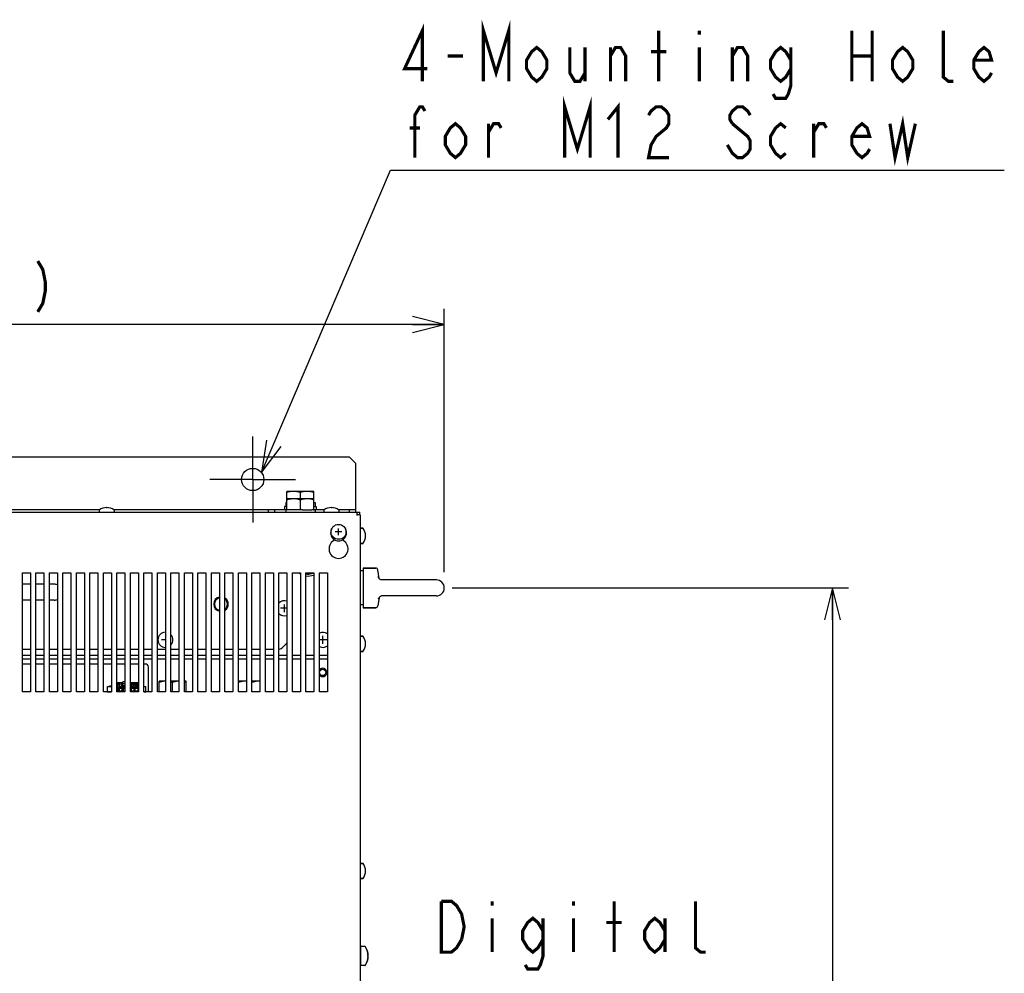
# Model space of a CAD drawing. Extents: x 31 to 410, y 34 to 287.
# Tile 25 of 34: x 92 to 154, y 213 to 273. Entities that reach past the tile are written whole.
import ezdxf

# ---------------------------------------------------------------- set-up
doc = ezdxf.new("R2010")
doc.units = 0
doc.header["$LTSCALE"] = 23.1
doc.linetypes.add('CENTER', pattern=[0.6, 0.375, -0.075, 0.075, -0.075])
doc.layers.get('0').update_dxf_attribs({"linetype": 'CONTINUOUS'})
for name, color, linetype in [('ALL_AXIS', 7, 'CONTINUOUS'), ('ALL_CURVE', 7, 'CONTINUOUS'), ('ALL_DIM', 7, 'CONTINUOUS'), ('ALL_FEATURES', 7, 'CONTINUOUS'), ('ALL_NOTE', 7, 'CONTINUOUS')]:
    doc.layers.add(name, color=color, linetype=linetype)
doc.dimstyles.get("Standard").update_dxf_attribs({"dimtxt": 2.5, "dimasz": 2.5, "dimexe": 1.25, "dimexo": 0.625, "dimtad": 1, "dimcen": 2.5, "dimazin": 3, "dimtfac": 1, "dimtmove": 0, "dimatfit": 3})

# ---------------------------------------------------------------- blocks, each defined once
blk = doc.blocks.new('_OPEN')
at = {"color": 0, "linetype": 'BYBLOCK'}
for p, q in [((0, 0), (-1, 0.25)), ((-1, -0.25), (0, 0)), ((-1, 0), (0, 0))]:
    blk.add_line(p, q, dxfattribs=at)
blk = doc.blocks.new('*D9')
at = {"layer": 'ALL_DIM', "color": 2, "linetype": 'CONTINUOUS'}
for p, q in [((119.39, 237.601), (144.338, 237.601)), ((143.338, 237.601), (143.338, 198.331)), ((143.338, 159.061), (143.338, 198.331)), ((119.39, 159.061), (144.338, 159.061))]:
    blk.add_line(p, q, dxfattribs=at)
at = {"layer": 'ALL_DIM', "color": 2, "linetype": 'CONTINUOUS', "xscale": 2, "yscale": 2, "zscale": 2}
for p, rotation in [((143.338, 237.601), 90), ((143.338, 159.061), 270)]:
    blk.add_blockref('_OPEN', p, dxfattribs=dict(at, rotation=rotation))
blk = doc.blocks.new('*D10')
at = {"layer": 'ALL_DIM', "color": 2, "linetype": 'CONTINUOUS'}
for p, q in [((57.77, 238.601), (57.77, 255.183)), ((118.89, 238.601), (118.89, 255.183)), ((57.77, 254.183), (88.33, 254.183)), ((118.89, 254.183), (88.33, 254.183))]:
    blk.add_line(p, q, dxfattribs=at)
at = {"layer": 'ALL_DIM', "color": 2, "linetype": 'CONTINUOUS', "xscale": 2, "yscale": 2, "zscale": 2, "rotation": 180}
blk.add_blockref('_OPEN', (57.77, 254.183), dxfattribs=at)
at = {"layer": 'ALL_DIM', "color": 2, "linetype": 'CONTINUOUS', "xscale": 2, "yscale": 2, "zscale": 2}
blk.add_blockref('_OPEN', (118.89, 254.183), dxfattribs=at)

msp = doc.modelspace()

# ---------------------------------------------------------------- linework, layer by layer
at = {"layer": 'ALL_AXIS', "color": 7, "linetype": 'CENTER'}
for q in [(106.83, 247.131), (104.13, 244.431), (106.83, 241.731), (109.53, 244.431)]:
    msp.add_line((106.83, 244.431), q, dxfattribs=at)
at = {"layer": 'ALL_AXIS', "color": 7, "linetype": 'CONTINUOUS'}
for p, q in [((108.98, 242.511), (108.98, 243.681)), ((110.68, 243.681), (108.98, 243.681)), ((110.68, 242.511), (110.68, 243.681)), ((110.68, 243.211), (108.98, 243.211)), ((109.83, 243.211), (109.83, 243.605)), ((109.83, 242.511), (109.83, 243.135)), ((97.155, 242.499), (97.155, 242.371)), ((98.105, 242.499), (98.105, 242.371)), ((108.83, 242.731), (108.83, 242.531)), ((108.98, 242.731), (108.83, 242.731)), ((108.91, 242.981), (108.91, 242.731)), ((108.98, 242.981), (108.91, 242.981)), ((108.91, 242.511), (108.91, 242.371)), ((108.98, 242.511), (108.91, 242.511)), ((109.688, 242.511), (109.112, 242.511)), ((109.972, 242.511), (110.549, 242.511)), ((110.68, 242.981), (110.75, 242.981)), ((110.68, 242.731), (110.83, 242.731)), ((110.68, 242.511), (110.75, 242.511)), ((110.75, 242.981), (110.75, 242.731)), ((110.75, 242.511), (110.75, 242.371)), ((110.83, 242.731), (110.83, 242.531)), ((111.305, 242.499), (111.305, 242.371)), ((112.255, 242.499), (112.255, 242.371)), ((113.769, 241.356), (113.59, 241.356)), ((111.93, 240.77), (111.93, 240.58)), ((112.53, 240.58), (112.53, 240.77)), ((113.769, 240.406), (113.59, 240.406)), ((113.79, 238.686), (113.59, 238.686)), ((113.79, 238.851), (113.79, 236.351)), ((114.571, 238.851), (113.79, 238.851)), ((114.794, 238.201), (114.709, 238.733)), ((92.33, 231.061), (92.33, 238.561)), ((92.33, 238.561), (92.83, 238.561)), ((92.83, 238.561), (92.83, 231.061)), ((93.18, 231.061), (93.18, 238.561)), ((93.18, 238.561), (93.68, 238.561)), ((93.68, 238.561), (93.68, 231.061)), ((94.03, 231.061), (94.03, 238.561)), ((94.03, 238.561), (94.53, 238.561)), ((94.53, 238.561), (94.53, 231.061)), ((94.88, 231.061), (94.88, 238.561)), ((94.88, 238.561), (95.38, 238.561)), ((95.38, 238.561), (95.38, 231.061)), ((95.73, 231.061), (95.73, 238.561)), ((95.73, 238.561), (96.23, 238.561)), ((96.23, 238.561), (96.23, 231.061)), ((96.58, 231.061), (96.58, 238.561)), ((96.58, 238.561), (97.08, 238.561)), ((97.08, 238.561), (97.08, 231.061)), ((97.43, 231.061), (97.43, 238.561)), ((97.43, 238.561), (97.93, 238.561)), ((97.93, 238.561), (97.93, 231.061)), ((98.28, 231.061), (98.28, 238.561)), ((98.28, 238.561), (98.78, 238.561)), ((98.78, 238.561), (98.78, 231.061)), ((99.13, 231.061), (99.13, 238.561)), ((99.13, 238.561), (99.63, 238.561)), ((99.63, 238.561), (99.63, 231.061)), ((99.98, 231.061), (99.98, 238.561)), ((99.98, 238.561), (100.48, 238.561)), ((100.48, 238.561), (100.48, 231.061)), ((100.83, 231.061), (100.83, 238.561)), ((100.83, 238.561), (101.33, 238.561)), ((101.33, 238.561), (101.33, 231.061)), ((101.68, 231.061), (101.68, 238.561)), ((101.68, 238.561), (102.18, 238.561)), ((102.18, 238.561), (102.18, 231.061)), ((102.53, 231.061), (102.53, 238.561)), ((102.53, 238.561), (103.03, 238.561)), ((103.03, 238.561), (103.03, 231.061)), ((103.38, 231.061), (103.38, 238.561)), ((103.38, 238.561), (103.88, 238.561)), ((103.88, 238.561), (103.88, 231.061)), ((104.23, 231.061), (104.23, 238.561)), ((104.23, 238.561), (104.73, 238.561)), ((104.73, 238.561), (104.73, 231.061)), ((105.08, 231.061), (105.08, 238.561)), ((105.08, 238.561), (105.58, 238.561)), ((105.58, 238.561), (105.58, 231.061)), ((105.93, 231.061), (105.93, 238.561)), ((105.93, 238.561), (106.43, 238.561)), ((106.43, 238.561), (106.43, 231.061)), ((106.78, 231.061), (106.78, 238.561)), ((106.78, 238.561), (107.28, 238.561)), ((107.28, 238.561), (107.28, 231.061)), ((107.63, 231.061), (107.63, 238.561)), ((107.63, 238.561), (108.13, 238.561)), ((108.13, 238.561), (108.13, 231.061)), ((108.48, 231.061), (108.48, 238.561)), ((108.48, 238.561), (108.98, 238.561)), ((108.98, 238.561), (108.98, 231.061)), ((109.33, 231.061), (109.33, 238.561)), ((109.33, 238.561), (109.83, 238.561)), ((109.83, 238.517), (109.805, 238.561)), ((109.83, 238.561), (109.83, 231.061)), ((110.18, 231.061), (110.18, 238.561)), ((110.18, 238.561), (110.68, 238.561)), ((110.68, 238.501), (110.18, 238.501)), ((110.68, 238.561), (110.68, 231.061)), ((111.03, 231.061), (111.03, 238.561)), ((111.03, 238.561), (111.53, 238.561)), ((111.53, 238.561), (111.53, 231.061)), ((118.39, 238.101), (114.931, 238.101)), ((114.794, 237), (114.709, 236.468)), ((118.39, 237.101), (114.932, 237.101)), ((113.79, 236.536), (113.59, 236.536)), ((114.571, 236.351), (113.79, 236.351)), ((113.769, 234.556), (113.59, 234.556)), ((113.769, 233.606), (113.59, 233.606)), ((100.93, 231.061), (100.93, 231.726)), ((101.33, 231.726), (100.93, 231.726)), ((102.18, 231.726), (101.68, 231.726)), ((101.78, 231.061), (101.78, 231.65)), ((102.63, 231.726), (102.53, 231.726)), ((102.63, 231.061), (102.63, 231.726)), ((106.43, 231.726), (105.93, 231.726)), ((106.43, 231.723), (106.355, 231.726)), ((107.28, 231.726), (106.78, 231.726)), ((107.28, 231.723), (107.205, 231.726)), ((92.83, 231.061), (92.33, 231.061)), ((93.68, 231.061), (93.18, 231.061)), ((94.53, 231.061), (94.03, 231.061)), ((95.38, 231.061), (94.88, 231.061)), ((96.23, 231.061), (95.73, 231.061)), ((97.08, 231.061), (96.58, 231.061)), ((97.93, 231.061), (97.43, 231.061)), ((98.78, 231.061), (98.28, 231.061)), ((99.63, 231.061), (99.13, 231.061)), ((100.48, 231.061), (99.98, 231.061)), ((101.33, 231.061), (100.83, 231.061)), ((102.18, 231.061), (101.68, 231.061)), ((103.03, 231.061), (102.53, 231.061)), ((103.88, 231.061), (103.38, 231.061)), ((104.73, 231.061), (104.23, 231.061)), ((105.58, 231.061), (105.08, 231.061)), ((106.43, 231.061), (105.93, 231.061)), ((107.28, 231.061), (106.78, 231.061)), ((108.13, 231.061), (107.63, 231.061)), ((108.98, 231.061), (108.48, 231.061)), ((109.83, 231.061), (109.33, 231.061)), ((110.68, 231.061), (110.18, 231.061)), ((111.53, 231.061), (111.03, 231.061)), ((113.769, 220.256), (113.59, 220.256)), ((113.769, 219.306), (113.59, 219.306)), ((113.64, 215.036), (113.59, 215.036)), ((113.64, 213.816), (113.64, 215.036)), ((113.895, 215.026), (113.64, 215.026)), ((113.64, 213.816), (113.59, 213.816)), ((113.895, 213.826), (113.64, 213.826))]:
    msp.add_line(p, q, dxfattribs=at)
for points in [[(109.405, 243.681), (109.322, 243.677), (109.239, 243.668), (109.155, 243.653), (109.069, 243.632), (108.98, 243.605)], [(109.83, 243.605), (109.72, 243.638), (109.614, 243.661), (109.51, 243.676), (109.405, 243.681)], [(110.255, 243.681), (110.172, 243.677), (110.089, 243.668), (110.005, 243.653), (109.919, 243.632), (109.83, 243.605)], [(110.68, 243.605), (110.57, 243.638), (110.464, 243.661), (110.36, 243.676), (110.255, 243.681)], [(109.405, 243.211), (109.322, 243.207), (109.239, 243.198), (109.155, 243.183), (109.069, 243.162), (108.98, 243.135)], [(109.83, 243.135), (109.72, 243.168), (109.614, 243.191), (109.51, 243.206), (109.405, 243.211)], [(110.255, 243.211), (110.172, 243.207), (110.089, 243.198), (110.005, 243.183), (109.919, 243.162), (109.83, 243.135)], [(110.68, 243.135), (110.57, 243.168), (110.464, 243.191), (110.36, 243.206), (110.255, 243.211)], [(101.33, 231.725), (101.272, 231.722), (101.188, 231.713), (101.104, 231.698), (101.019, 231.677), (100.93, 231.65)], [(101.78, 231.65), (101.692, 231.677), (101.68, 231.68)], [(102.18, 231.725), (102.122, 231.722), (102.038, 231.713), (101.954, 231.698), (101.869, 231.677), (101.78, 231.65)], [(102.63, 231.65), (102.542, 231.677), (102.53, 231.68)], [(106.355, 231.726), (106.272, 231.722), (106.188, 231.713), (106.104, 231.698), (106.019, 231.677), (105.93, 231.65)], [(107.205, 231.726), (107.122, 231.722), (107.038, 231.713), (106.954, 231.698), (106.869, 231.677), (106.78, 231.65)]]:
    msp.add_lwpolyline(points, dxfattribs=at)
at = {"layer": 'ALL_AXIS', "color": 3, "linetype": 'CONTINUOUS'}
msp.add_circle((106.83, 244.431), 0.7, dxfattribs=at)
at = {"layer": 'ALL_AXIS', "color": 7, "linetype": 'CONTINUOUS'}
for centre, radius in [((112.23, 241.131), 0.47), ((111.23, 232.281), 0.2)]:
    msp.add_circle(centre, radius, dxfattribs=at)
for centre, radius, start, end in [((97.63, 241.861), 0.8, 53.94174, 126.05826), ((111.78, 241.861), 0.8, 53.94174, 126.05826), ((112.23, 240.061), 0.6, 120, 60), ((110.33, 239.351), 1, 232.25234, 239.98179), ((110.33, 239.351), 0.85, 259.81817, 291.24914), ((110.33, 239.351), 0.875, 260.11746, 283.72913), ((110.33, 239.351), 1, 261.36543, 290.48868), ((118.39, 237.601), 0.5, 270, 90), ((104.83, 236.581), 0.4, 104.73953, 255.26047), ((104.83, 236.581), 0.4, 309.3601, 50.6399), ((111.23, 232.281), 0.265, 220.05828, 139.94172), ((113.1, 214.426), 1, 323.41893, 36.58107)]:
    msp.add_arc(centre, radius, start, end, dxfattribs=at)
at = {"layer": 'ALL_CURVE', "color": 40, "linetype": 'CONTINUOUS'}
for p, q in [((97.63, 242.661), (97.63, 242.622)), ((111.78, 242.661), (111.78, 242.622)), ((112.23, 240.916), (112.23, 241.346)), ((112.445, 241.131), (112.015, 241.131)), ((113.892, 240.881), (113.93, 240.881)), ((108.98, 236.321), (108.585, 236.321)), ((108.83, 236.076), (108.83, 236.566)), ((111.25, 234.086), (111.25, 234.576)), ((101.33, 234.331), (101.085, 234.331)), ((111.495, 234.331), (111.03, 234.331)), ((113.892, 234.081), (113.93, 234.081)), ((113.892, 219.781), (113.93, 219.781)), ((114.1, 214.426), (114.039, 214.426))]:
    msp.add_line(p, q, dxfattribs=at)
for centre, radius, start, end in [((97.63, 241.861), 0.8, 72.16662, 107.83338), ((111.78, 241.861), 0.8, 72.16662, 107.83338), ((113.13, 240.881), 0.8, 342.16662, 17.83338), ((113.13, 234.081), 0.8, 342.16662, 17.83338), ((113.13, 219.781), 0.8, 342.16662, 17.83338), ((113.1, 214.426), 1, 339.8182, 20.1818)]:
    msp.add_arc(centre, radius, start, end, dxfattribs=at)
at = {"layer": 'ALL_CURVE', "color": 4, "linetype": 'CONTINUOUS'}
msp.add_arc((112.23, 241.061), 0.5, 150.20452, 29.79548, dxfattribs=at)
at = {"layer": 'ALL_DIM', "color": 2, "linetype": 'CONTINUOUS', "const_width": 0.2}
msp.add_lwpolyline([(93.29, 258.183), (93.61, 257.65), (93.77, 256.85), (93.77, 256.316), (93.61, 255.516), (93.29, 254.983)], dxfattribs=at)
at = {"layer": 'ALL_FEATURES', "color": 3, "linetype": 'CONTINUOUS'}
for p, q in [((112.93, 245.831), (63.73, 245.831)), ((113.33, 245.431), (112.93, 245.831)), ((113.33, 242.531), (113.33, 245.431)), ((79.465, 242.531), (97.196, 242.531)), ((98.065, 242.531), (108.98, 242.531)), ((110.68, 242.531), (111.346, 242.531)), ((112.215, 242.531), (113.33, 242.531)), ((92.33, 233.361), (92.83, 233.361)), ((93.18, 233.361), (93.68, 233.361)), ((94.03, 233.361), (94.53, 233.361)), ((94.88, 233.361), (95.38, 233.361)), ((95.73, 233.361), (96.23, 233.361)), ((96.58, 233.361), (97.08, 233.361)), ((97.43, 233.361), (97.93, 233.361)), ((98.28, 233.361), (98.78, 233.361)), ((99.13, 233.361), (99.63, 233.361)), ((99.98, 233.361), (100.48, 233.361)), ((100.83, 233.361), (101.33, 233.361)), ((101.68, 233.361), (102.18, 233.361)), ((102.53, 233.361), (103.03, 233.361)), ((103.38, 233.361), (103.88, 233.361)), ((104.23, 233.361), (104.73, 233.361)), ((105.08, 233.361), (105.58, 233.361)), ((105.93, 233.361), (106.43, 233.361)), ((106.78, 233.361), (107.28, 233.361)), ((107.63, 233.361), (108.13, 233.361)), ((108.48, 233.361), (108.98, 233.361)), ((109.33, 233.361), (109.83, 233.361)), ((110.18, 233.361), (110.68, 233.361)), ((111.03, 233.361), (111.53, 233.361)), ((97.93, 232.811), (97.43, 232.811)), ((98.78, 232.811), (98.28, 232.811)), ((99.63, 232.811), (99.13, 232.811)), ((100.07, 232.811), (99.98, 232.811)), ((100.27, 231.061), (100.27, 232.611)), ((97.81, 231.386), (97.81, 231.441)), ((97.81, 231.441), (97.93, 231.441)), ((98.28, 231.651), (98.64, 231.651)), ((99.14, 231.651), (99.63, 231.651)), ((97.81, 231.061), (97.81, 231.066))]:
    msp.add_line(p, q, dxfattribs=at)
at = {"layer": 'ALL_FEATURES', "color": 7, "linetype": 'CONTINUOUS'}
for p, q in [((107.83, 242.371), (107.83, 242.531)), ((108.23, 242.371), (108.23, 242.531)), ((109.112, 242.511), (108.98, 242.511)), ((109.972, 242.511), (109.688, 242.511)), ((110.68, 242.511), (110.549, 242.511)), ((112.93, 242.371), (112.93, 242.531)), ((113.33, 242.371), (113.33, 242.531)), ((63.08, 242.371), (113.58, 242.371)), ((113.38, 242.371), (113.38, 242.161)), ((113.59, 242.211), (113.38, 242.211)), ((113.58, 242.211), (113.58, 242.371)), ((113.59, 242.211), (113.59, 207.411)), ((113.59, 241.356), (113.769, 241.356)), ((113.59, 240.406), (113.769, 240.406)), ((113.79, 238.851), (114.571, 238.851)), ((114.731, 238.316), (114.731, 238.316)), ((114.932, 238.101), (114.932, 238.101)), ((114.937, 238.101), (114.935, 238.101)), ((92.83, 237.831), (92.33, 237.831)), ((93.68, 237.831), (93.18, 237.831)), ((94.33, 237.831), (94.03, 237.831)), ((92.83, 236.831), (92.33, 236.831)), ((93.68, 236.831), (93.18, 236.831)), ((94.33, 236.831), (94.03, 236.831)), ((114.731, 236.885), (114.731, 236.885)), ((114.932, 237.101), (114.932, 237.101)), ((114.935, 237.1), (114.937, 237.1)), ((113.79, 236.351), (114.571, 236.351)), ((113.59, 234.556), (113.769, 234.556)), ((92.83, 233.731), (92.33, 233.731)), ((93.68, 233.731), (93.18, 233.731)), ((94.53, 233.731), (94.03, 233.731)), ((95.38, 233.731), (94.88, 233.731)), ((96.23, 233.731), (95.73, 233.731)), ((97.08, 233.731), (96.58, 233.731)), ((97.93, 233.731), (97.43, 233.731)), ((98.78, 233.731), (98.28, 233.731)), ((99.63, 233.731), (99.13, 233.731)), ((100.48, 233.731), (99.98, 233.731)), ((101.33, 233.731), (100.83, 233.731)), ((102.18, 233.731), (101.68, 233.731)), ((103.03, 233.731), (102.53, 233.731)), ((103.88, 233.731), (103.38, 233.731)), ((104.73, 233.731), (104.23, 233.731)), ((105.58, 233.731), (105.08, 233.731)), ((106.43, 233.731), (105.93, 233.731)), ((107.28, 233.731), (106.78, 233.731)), ((108.13, 233.731), (107.63, 233.731)), ((108.727, 233.877), (108.934, 234.084)), ((92.33, 233.131), (92.83, 233.131)), ((93.18, 233.131), (93.68, 233.131)), ((94.03, 233.131), (94.53, 233.131)), ((94.88, 233.131), (95.38, 233.131)), ((95.73, 233.131), (96.23, 233.131)), ((96.58, 233.131), (97.08, 233.131)), ((97.43, 233.131), (97.93, 233.131)), ((98.28, 233.131), (98.78, 233.131)), ((99.13, 233.131), (99.63, 233.131)), ((99.98, 233.131), (100.48, 233.131)), ((100.83, 233.131), (101.33, 233.131)), ((101.68, 233.131), (102.18, 233.131)), ((102.53, 233.131), (103.03, 233.131)), ((103.38, 233.131), (103.88, 233.131)), ((104.23, 233.131), (104.73, 233.131)), ((105.08, 233.131), (105.58, 233.131)), ((105.93, 233.131), (106.43, 233.131)), ((106.78, 233.131), (107.28, 233.131)), ((107.63, 233.131), (108.13, 233.131)), ((108.48, 233.131), (108.98, 233.131)), ((109.33, 233.131), (109.83, 233.131)), ((110.18, 233.131), (110.68, 233.131)), ((111.03, 233.131), (111.53, 233.131)), ((113.59, 233.606), (113.769, 233.606)), ((92.83, 232.811), (92.33, 232.811)), ((93.68, 232.811), (93.18, 232.811)), ((94.53, 232.811), (94.03, 232.811)), ((95.38, 232.811), (94.88, 232.811)), ((96.23, 232.811), (95.73, 232.811)), ((97.08, 232.811), (96.58, 232.811)), ((97.69, 231.066), (97.69, 231.386)), ((97.69, 231.386), (97.93, 231.386)), ((97.81, 231.391), (97.93, 231.391)), ((98.28, 231.581), (98.42, 231.581)), ((98.47, 231.531), (98.28, 231.531)), ((98.28, 231.501), (98.47, 231.501)), ((98.365, 231.391), (98.28, 231.391)), ((98.28, 231.351), (98.305, 231.351)), ((98.305, 231.331), (98.28, 231.331)), ((98.305, 231.271), (98.28, 231.271)), ((98.305, 231.351), (98.305, 231.271)), ((98.365, 231.131), (98.365, 231.391)), ((98.415, 231.391), (98.415, 231.131)), ((98.615, 231.391), (98.415, 231.391)), ((98.42, 231.631), (98.42, 231.581)), ((98.615, 231.631), (98.42, 231.631)), ((98.47, 231.631), (98.47, 231.501)), ((98.475, 231.271), (98.475, 231.351)), ((98.475, 231.351), (98.555, 231.351)), ((98.555, 231.331), (98.475, 231.331)), ((98.555, 231.271), (98.475, 231.271)), ((98.51, 231.631), (98.51, 231.651)), ((98.51, 231.271), (98.51, 231.331)), ((98.555, 231.351), (98.555, 231.271)), ((98.57, 231.631), (98.57, 231.451)), ((98.64, 231.481), (98.57, 231.481)), ((98.57, 231.451), (98.78, 231.451)), ((98.615, 231.631), (98.615, 231.531)), ((98.615, 231.531), (98.64, 231.531)), ((98.615, 231.131), (98.615, 231.391)), ((98.64, 231.451), (98.64, 231.681)), ((98.78, 231.681), (98.64, 231.681)), ((98.78, 231.561), (98.64, 231.561)), ((98.665, 231.391), (98.665, 231.131)), ((98.78, 231.391), (98.665, 231.391)), ((98.725, 231.271), (98.725, 231.351)), ((98.725, 231.351), (98.78, 231.351)), ((98.78, 231.331), (98.725, 231.331)), ((98.78, 231.271), (98.725, 231.271)), ((99.14, 231.681), (99.13, 231.681)), ((99.14, 231.561), (99.13, 231.561)), ((99.13, 231.451), (99.21, 231.451)), ((99.14, 231.451), (99.14, 231.681)), ((99.14, 231.531), (99.165, 231.531)), ((99.21, 231.481), (99.14, 231.481)), ((99.165, 231.531), (99.165, 231.631)), ((99.36, 231.631), (99.165, 231.631)), ((99.165, 231.391), (99.165, 231.131)), ((99.365, 231.391), (99.165, 231.391)), ((99.21, 231.631), (99.21, 231.451)), ((99.225, 231.271), (99.225, 231.351)), ((99.225, 231.351), (99.305, 231.351)), ((99.305, 231.331), (99.225, 231.331)), ((99.305, 231.271), (99.225, 231.271)), ((99.305, 231.351), (99.305, 231.271)), ((99.31, 231.631), (99.31, 231.501)), ((99.565, 231.531), (99.31, 231.531)), ((99.31, 231.501), (99.63, 231.501)), ((99.36, 231.631), (99.36, 231.581)), ((99.36, 231.581), (99.63, 231.581)), ((99.365, 231.131), (99.365, 231.391)), ((99.415, 231.391), (99.415, 231.131)), ((99.615, 231.391), (99.415, 231.391)), ((99.475, 231.271), (99.475, 231.351)), ((99.475, 231.351), (99.555, 231.351)), ((99.555, 231.331), (99.475, 231.331)), ((99.555, 231.271), (99.475, 231.271)), ((99.545, 231.631), (99.545, 231.581)), ((99.63, 231.631), (99.545, 231.631)), ((99.555, 231.351), (99.555, 231.271)), ((99.565, 231.581), (99.565, 231.531)), ((99.615, 231.131), (99.615, 231.391)), ((99.98, 231.386), (100.09, 231.386)), ((100.09, 231.066), (100.09, 231.386)), ((97.69, 231.066), (97.93, 231.066)), ((98.28, 231.131), (98.365, 231.131)), ((98.415, 231.131), (98.615, 231.131)), ((98.665, 231.131), (98.78, 231.131)), ((99.165, 231.131), (99.365, 231.131)), ((99.415, 231.131), (99.615, 231.131)), ((99.98, 231.066), (100.09, 231.066)), ((113.59, 220.256), (113.769, 220.256)), ((113.59, 219.306), (113.769, 219.306))]:
    msp.add_line(p, q, dxfattribs=at)
for points in [[(114.935, 238.101), (114.919, 238.106), (114.891, 238.117), (114.855, 238.14), (114.814, 238.176), (114.775, 238.225), (114.742, 238.287), (114.731, 238.316)], [(114.731, 236.885), (114.743, 236.917), (114.776, 236.978), (114.816, 237.027), (114.856, 237.062), (114.892, 237.084), (114.919, 237.096), (114.935, 237.1)], [(114.794, 237), (114.814, 237.025), (114.855, 237.061), (114.891, 237.084), (114.919, 237.096), (114.935, 237.1)]]:
    msp.add_lwpolyline(points, dxfattribs=at)
for centre, radius, start, end in [((97.165, 242.499), 0.01, 126.05826, 180), ((98.095, 242.499), 0.01, 0, 53.94174), ((111.315, 242.499), 0.01, 126.05826, 180), ((112.245, 242.499), 0.01, 0, 53.94174), ((113.769, 241.346), 0.01, 36.05826, 90), ((113.13, 240.881), 0.8, 323.94174, 36.05826), ((113.769, 240.416), 0.01, 270, 323.94174), ((114.571, 238.711), 0.14, 9.09028, 90), ((94.33, 237.331), 0.5, 66.2862, 90), ((94.33, 237.331), 0.5, 270, 293.7138), ((104.83, 236.581), 0.457, 102.66386, 257.33603), ((104.83, 236.581), 0.457, 303.22578, 56.77446), ((108.83, 236.321), 0.475, 71.56126, 137.63697), ((114.571, 236.491), 0.14, 270, 350.90972), ((108.83, 236.321), 0.475, 222.36474, 288.43874), ((101.33, 234.331), 0.475, 90, 270), ((101.33, 234.331), 0.475, 317.63697, 42.44809), ((111.25, 234.331), 0.475, 53.79585, 117.65286), ((113.769, 234.546), 0.01, 36.05826, 90), ((113.13, 234.081), 0.8, 323.94174, 36.05826), ((108.373, 234.231), 0.5, 282.39385, 315), ((108.58, 234.438), 0.5, 315, 323.1845), ((111.25, 234.331), 0.475, 242.34714, 306.20415), ((113.769, 233.616), 0.01, 270, 323.94174), ((113.769, 220.246), 0.01, 36.05826, 90), ((113.13, 219.781), 0.8, 323.94174, 36.05826), ((113.769, 219.316), 0.01, 270, 323.94174), ((113.895, 215.016), 0.01, 36.58107, 90), ((113.895, 213.836), 0.01, 270, 323.41893)]:
    msp.add_arc(centre, radius, start, end, dxfattribs=at)
at = {"layer": 'ALL_FEATURES', "color": 3, "linetype": 'CONTINUOUS'}
msp.add_arc((100.07, 232.611), 0.2, 0, 90, dxfattribs=at)
at = {"layer": 'ALL_NOTE', "color": 2, "linetype": 'CONTINUOUS'}
for p, q in [((107.373, 244.872), (115.5, 263.897)), ((115.5, 263.897), (115.75, 263.897)), ((115.75, 263.897), (154.15, 263.897))]:
    msp.add_line(p, q, dxfattribs=at)
at = {"layer": 'ALL_NOTE', "color": 2, "linetype": 'CONTINUOUS', "const_width": 0.2}
for points in [[(117.51, 269.497), (117.51, 272.697), (116.39, 270.297), (117.83, 270.297)], [(121.35, 269.497), (121.35, 272.697), (122.15, 270.031), (122.95, 272.697), (122.95, 269.497)], [(132.39, 269.497), (132.39, 272.697)], [(134.95, 272.697), (134.95, 272.431)], [(144.55, 272.697), (144.55, 269.497)], [(145.83, 272.697), (145.83, 269.497)], [(150.95, 269.497), (150.63, 269.497), (150.31, 269.764), (150.31, 272.697)], [(125.35, 270.297), (125.03, 269.764), (124.71, 269.497), (124.39, 269.764), (124.07, 270.297), (124.07, 270.831), (124.39, 271.364), (124.71, 271.631), (125.03, 271.364), (125.35, 270.831), (125.35, 270.297)], [(126.79, 271.631), (126.79, 270.031), (127.11, 269.497), (127.43, 269.497), (127.75, 270.031)], [(127.75, 271.631), (127.75, 269.497)], [(129.35, 271.097), (129.67, 271.631), (129.99, 271.631), (130.31, 271.097), (130.31, 269.497)], [(129.35, 269.497), (129.35, 271.631)], [(134.95, 271.631), (134.95, 269.497)], [(137.03, 271.097), (137.35, 271.631), (137.67, 271.631), (137.99, 271.097), (137.99, 269.497)], [(137.03, 269.497), (137.03, 271.631)], [(140.71, 270.297), (140.39, 269.764), (140.07, 269.497), (139.75, 269.764), (139.43, 270.297), (139.43, 270.831), (139.75, 271.364), (140.07, 271.631), (140.39, 271.364), (140.71, 270.831)], [(140.71, 271.631), (140.71, 269.231), (140.55, 268.697), (140.39, 268.431), (139.75, 268.431), (139.59, 268.697)], [(148.39, 270.297), (148.07, 269.764), (147.75, 269.497), (147.43, 269.764), (147.11, 270.297), (147.11, 270.831), (147.43, 271.364), (147.75, 271.631), (148.07, 271.364), (148.39, 270.831), (148.39, 270.297)], [(153.35, 270.031), (153.19, 269.764), (152.87, 269.497), (152.55, 269.764), (152.23, 270.297), (152.23, 270.831), (152.55, 271.364), (152.87, 271.631), (153.19, 271.364), (153.35, 270.831), (152.23, 270.831)], [(119.11, 271.097), (120.07, 271.097)], [(131.91, 271.364), (132.87, 271.364)], [(144.55, 271.097), (145.83, 271.097)], [(126.47, 264.697), (126.47, 267.897), (127.27, 265.231), (128.07, 267.897), (128.07, 264.697)], [(117.03, 264.697), (117.03, 267.364), (117.35, 267.897), (117.51, 267.897), (117.67, 267.631)], [(129.19, 267.097), (129.83, 267.897), (129.83, 264.697)], [(131.75, 267.364), (131.91, 267.631), (132.23, 267.897), (132.55, 267.897), (132.87, 267.631), (133.03, 267.364), (133.03, 266.831), (132.87, 266.564), (132.55, 266.297), (132.23, 266.031), (131.91, 265.497), (131.75, 264.697), (133.03, 264.697)], [(138.15, 267.364), (137.99, 267.631), (137.67, 267.897), (137.35, 267.897), (137.03, 267.631), (136.87, 267.364), (136.87, 267.097), (137.03, 266.831)], [(146.95, 266.831), (147.27, 264.697), (147.75, 266.831), (148.07, 264.697), (148.55, 266.831)], [(116.71, 266.564), (117.35, 266.564)], [(120.23, 265.497), (119.91, 264.964), (119.59, 264.697), (119.27, 264.964), (118.95, 265.497), (118.95, 266.031), (119.27, 266.564), (119.59, 266.831), (119.91, 266.564), (120.23, 266.031), (120.23, 265.497)], [(121.67, 266.297), (121.99, 266.831), (122.31, 266.831), (122.47, 266.564)], [(121.67, 264.697), (121.67, 266.831)], [(137.03, 266.831), (137.67, 266.297), (137.99, 266.031), (138.15, 265.764), (138.15, 265.231), (137.99, 264.964), (137.67, 264.697), (137.35, 264.697), (137.03, 264.964), (136.87, 265.231), (136.71, 265.497)], [(140.39, 264.964), (140.07, 264.697), (139.75, 264.964), (139.43, 265.497), (139.43, 266.031), (139.75, 266.564), (140.07, 266.831), (140.39, 266.564)], [(142.15, 266.297), (142.47, 266.831), (142.79, 266.831), (142.95, 266.564)], [(142.15, 264.697), (142.15, 266.831)], [(145.67, 265.231), (145.51, 264.964), (145.19, 264.697), (144.87, 264.964), (144.55, 265.497), (144.55, 266.031), (144.87, 266.564), (145.19, 266.831), (145.51, 266.564), (145.67, 266.031), (144.55, 266.031)], [(119.982, 215.47), (119.662, 214.937), (119.342, 214.67), (118.702, 214.67), (118.702, 217.87)], [(118.702, 217.87), (119.342, 217.87), (119.662, 217.604), (119.822, 217.337), (119.982, 217.07), (120.142, 216.27), (119.982, 215.47)], [(121.902, 217.87), (121.902, 217.604)], [(127.022, 217.87), (127.022, 217.604)], [(129.582, 214.67), (129.582, 217.87)], [(135.342, 214.67), (135.022, 214.67), (134.702, 214.937), (134.702, 217.87)], [(121.902, 216.804), (121.902, 214.67)], [(125.102, 215.47), (124.782, 214.937), (124.462, 214.67), (124.142, 214.937), (123.822, 215.47), (123.822, 216.004), (124.142, 216.537), (124.462, 216.804), (124.782, 216.537), (125.102, 216.004)], [(125.102, 216.804), (125.102, 214.404), (124.942, 213.87), (124.782, 213.604), (124.142, 213.604), (123.982, 213.87)], [(127.022, 216.804), (127.022, 214.67)], [(129.102, 216.537), (130.062, 216.537)], [(132.782, 215.47), (132.462, 214.937), (132.142, 214.67), (131.822, 214.937), (131.502, 215.47), (131.502, 216.004), (131.822, 216.537), (132.142, 216.804), (132.462, 216.537), (132.782, 216.004)], [(132.782, 216.804), (132.782, 214.67)]]:
    msp.add_lwpolyline(points, dxfattribs=at)
at = {"layer": 'ALL_NOTE', "color": 2, "linetype": 'CONTINUOUS'}
msp.add_lwpolyline([(107.699, 246.908), (107.373, 244.872), (108.619, 246.515)], dxfattribs=at)

# ---------------------------------------------------------------- dimensions: what is measured, and where the dimension line sits
at = {"layer": 'ALL_DIM', "color": 2, "linetype": 'CONTINUOUS'}
for base, p1, p2, angle, picture, middle in [((57.77, 254.183), (118.89, 238.601), (57.77, 238.601), 180, '*D10', (81.93, 254.983)), ((143.338, 237.601), (119.39, 159.061), (119.39, 237.601), 90, '*D9', (142.538, 194.491))]:
    dim = msp.add_linear_dim(base=base, p1=p1, p2=p2, angle=angle, dimstyle='Standard', dxfattribs=at)
    dim.commit()
    dim.dimension.update_dxf_attribs({"geometry": picture, "text_midpoint": middle, "dimtype": 128})

doc.saveas('drawing.dxf')
